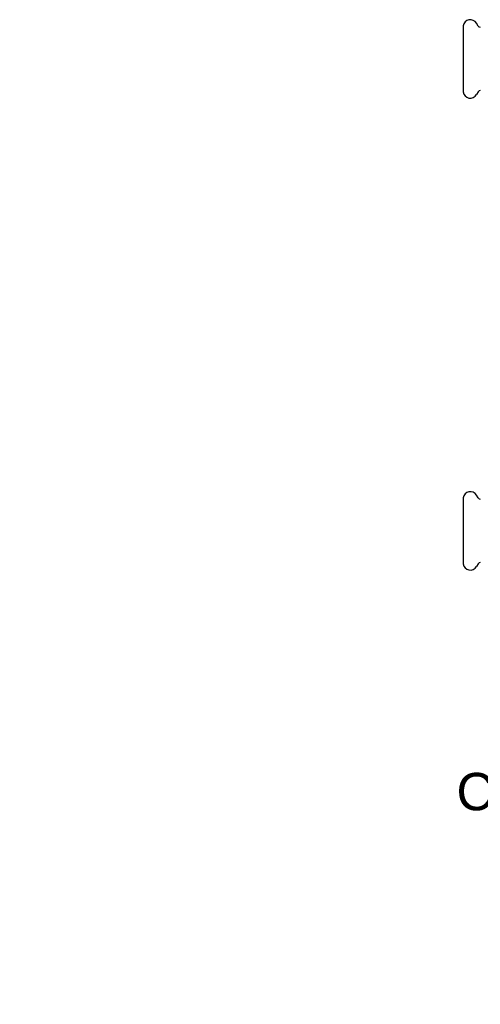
# Model space of a CAD drawing. Header units: millimetres. Extents: x -48 to 3548, y -17 to 396.
# Tile 1 of 26: x -48 to 137, y -17 to 378. Entities that reach past the tile are written whole.
import ezdxf

# ---------------------------------------------------------------- set-up
doc = ezdxf.new("R2010")
doc.units = ezdxf.units.MM
doc.layers.add('DETAIL', color=2, linetype='Continuous')
doc.layers.add('TEXT', color=7, linetype='Continuous')
doc.styles.add('fastrack', font='ARIAL.TTF')

msp = doc.modelspace()

# ---------------------------------------------------------------- linework, layer by layer
at = {"layer": 'DETAIL'}
for p, q in [((129.74, 375.9), (129.74, 349.4)), ((135.75, 375.85), (135.11, 376.95)), ((135.75, 349.45), (135.11, 348.35)), ((129.74, 186.46), (129.74, 159.96)), ((135.75, 186.41), (135.11, 187.51)), ((135.75, 160.01), (135.11, 158.9))]:
    msp.add_line(p, q, dxfattribs=at)
for centre, radius, start, end in [((132.61, 375.5), 2.89, 101.0816, 172.16), ((132.61, 375.5), 2.89, 30.0001, 101.0807), ((136.62, 376.35), 1, 210.0009, 270.0148), ((132.61, 349.79), 2.89, 187.84, 258.9184), ((132.61, 349.79), 2.89, 258.9193, 329.9999), ((136.62, 348.95), 1, 89.9852, 149.9991), ((132.61, 186.06), 2.89, 101.0816, 172.16), ((132.61, 186.06), 2.89, 30.0001, 101.0807), ((136.62, 186.91), 1, 210.0009, 270.0148), ((132.61, 160.35), 2.89, 187.84, 258.9184), ((132.61, 160.35), 2.89, 258.9193, 329.9999), ((136.62, 159.51), 1, 89.9852, 149.9991)]:
    msp.add_arc(centre, radius, start, end, dxfattribs=at)

# ---------------------------------------------------------------- texts
at = {"layer": 'TEXT', "insert": (-48.41, 101.05), "char_height": 15, "width": 610.7018, "attachment_point": 1, "style": 'fastrack'}
msp.add_mtext('\\pi225.51;CRANE LIMITED\\P\\pi175.43;COMMISSIONING VALVES\\P\\pi230.09;D921-PF_22MM', dxfattribs=at)

doc.saveas('drawing.dxf')
